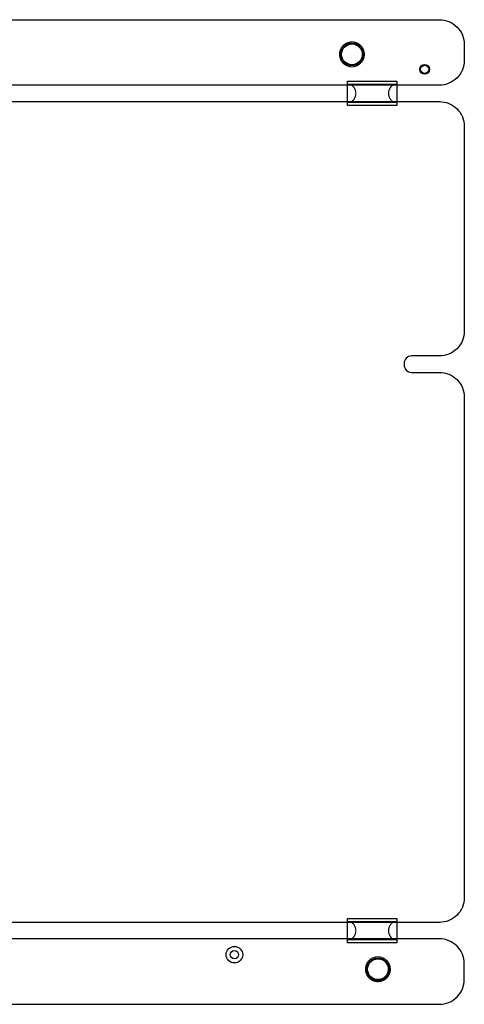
# Model space of a CAD drawing. Extents: x -155 to 465, y -138 to 308.
# Tile 8 of 10: x 88 to 142, y -10 to 110. Entities that reach past the tile are written whole.
import ezdxf

# ---------------------------------------------------------------- set-up
doc = ezdxf.new("R2010")
doc.units = 0
for name, color, linetype in [('BOARD_GEOMETRY_OUTLINE', 1, 'CONTINUOUS'), ('PACKAGE_GEOMETRY_SILKSCREEN_TOP', 5, 'CONTINUOUS'), ('PACKAGE_GEOMETRY_SOLDERMASK_TOP', 7, 'CONTINUOUS'), ('PIN_SOLDERMASK_TOP', 9, 'CONTINUOUS'), ('PIN_TOP', 8, 'CONTINUOUS')]:
    doc.layers.add(name, color=color, linetype=linetype)

msp = doc.modelspace()

# ---------------------------------------------------------------- linework, layer by layer
at = {"layer": 'BOARD_GEOMETRY_OUTLINE'}
for points in [[(138.951716, 102.279704), (3.048, 102.279704, -0.414214), (0, 105.327704), (0, 107.231688, -0.414214), (3.048, 110.279688), (138.951716, 110.279688, -0.414214), (141.999716, 107.231688), (141.999716, 105.327704, -0.414214)], [(0, -5.047996), (0, -6.95198, 0.414214), (3.048, -9.99998), (138.951716, -9.99998, 0.414214), (141.999716, -6.95198), (141.999716, -5.047996, 0.414214), (138.951716, -1.999996), (3.048, -1.999996, 0.414214)]]:
    msp.add_lwpolyline(points, format="xyb", close=True, dxfattribs=at)
msp.add_lwpolyline([(75.047856, 100.279708), (138.951716, 100.279708, -0.414214), (141.999716, 97.231708), (141.999716, 72.246998, -0.414214), (138.951716, 69.198998), (135.538718, 69.198998, 0.414214), (134.649718, 68.309998), (134.649718, 68.088002, 0.414214), (135.538718, 67.199002), (138.951716, 67.199002, -0.414214), (141.999716, 64.151002), (141.999716, 3.048, -0.414214), (138.951716, 0), (75.047856, 0, -0.414214)], format="xyb", dxfattribs=at)
at = {"layer": 'PACKAGE_GEOMETRY_SILKSCREEN_TOP'}
for points, const_width in [([(129.794, 106.045, 1), (126.746, 106.045, 1), (129.794, 106.045)], 0.127), ([(130.74523, 100.279708), (128.26111, 100.279708), (128.380744, 100.39985, 0.414167), (128.380744, 102.159816), (128.260348, 102.280212), (130.74523, 102.280212)], 0.1524), ([(130.74523, 102.280212), (133.22935, 102.280212), (133.109716, 102.16007, 0.414167), (133.109716, 100.400104), (133.230112, 100.279708), (130.74523, 100.279708)], 0.1524), ([(130.74523, -1.999996), (128.26111, -1.999996), (128.380744, -1.879854, 0.414167), (128.380744, -0.119888), (128.260348, 0.000508), (130.74523, 0.000508)], 0.1524), ([(130.74523, 0.000508), (133.22935, 0.000508), (133.109716, -0.119634, 0.414167), (133.109716, -1.8796), (133.230112, -1.999996), (130.74523, -1.999996)], 0.1524), ([(132.969, -5.715, 1), (129.921, -5.715, 1), (132.969, -5.715)], 0.127)]:
    msp.add_lwpolyline(points, format="xyb", dxfattribs=dict(at, const_width=const_width))
at = {"layer": 'PACKAGE_GEOMETRY_SOLDERMASK_TOP'}
for points in [[(133.745224, 102.77983), (133.745224, 99.78009), (127.745236, 99.78009), (127.745236, 102.77983)], [(127.745236, 100.152708), (127.745236, 102.406704), (133.745224, 102.406704), (133.745224, 100.152708)], [(133.745224, 0.500126), (133.745224, -2.499614), (127.745236, -2.499614), (127.745236, 0.500126)], [(127.745236, -2.126996), (127.745236, 0.127), (133.745224, 0.127), (133.745224, -2.126996)]]:
    msp.add_lwpolyline(points, close=True, dxfattribs=at)
at = {"layer": 'PIN_SOLDERMASK_TOP'}
for centre, radius in [((128.27, 106.045), 1.397), ((137.16, 104.2162), 0.5842), ((113.909856, -3.937), 1.016), ((131.445, -5.715), 1.397)]:
    msp.add_circle(centre, radius, dxfattribs=at)
at = {"layer": 'PIN_TOP'}
for centre, radius in [((128.27, 106.045), 1.27), ((137.16, 104.2162), 0.508), ((113.909856, -3.937), 0.508), ((131.445, -5.715), 1.27)]:
    msp.add_circle(centre, radius, dxfattribs=at)

doc.saveas('drawing.dxf')
